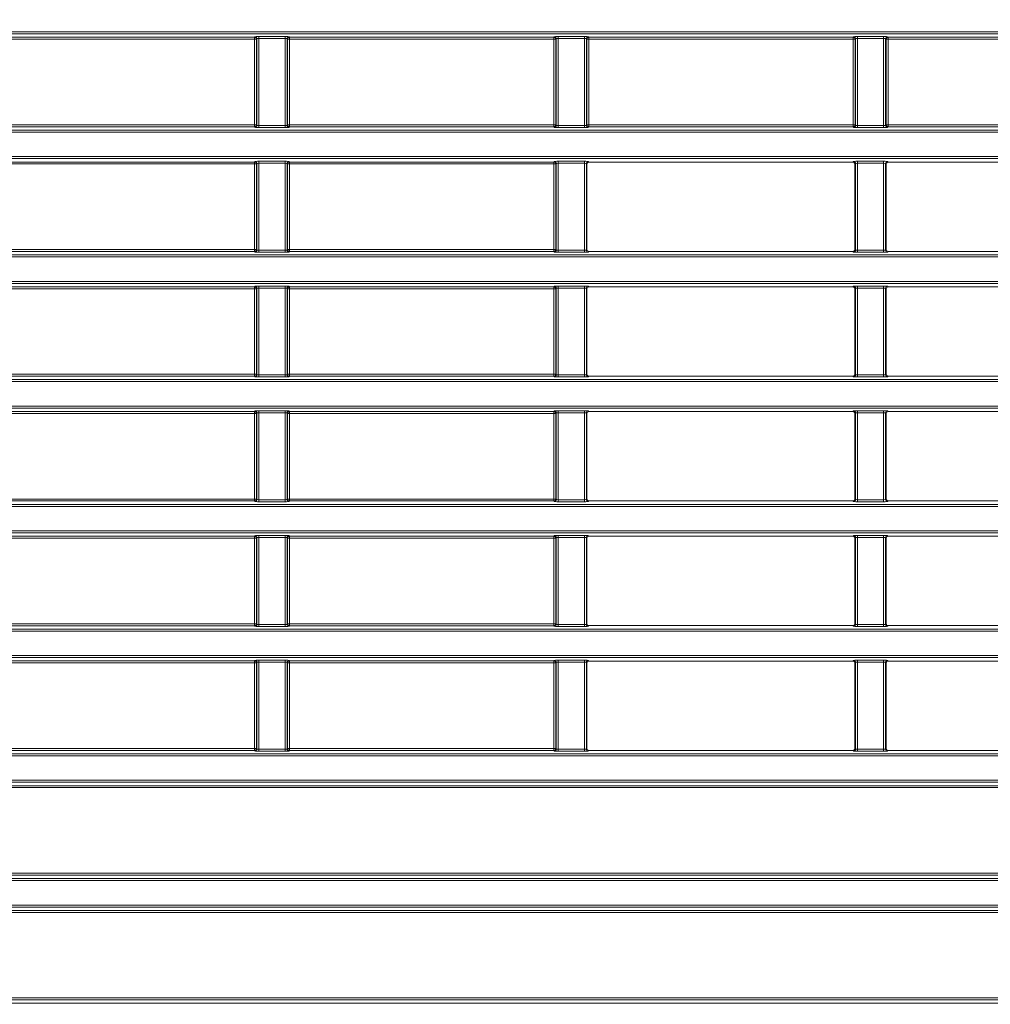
# Model space of a CAD drawing. Header units: millimetres. Extents: x 0 to 1118, y 0 to 864.
# Tile 127 of 172: x 868 to 892, y 324 to 348. Entities that reach past the tile are written whole.
import ezdxf

# ---------------------------------------------------------------- set-up
doc = ezdxf.new("R2010")
doc.units = ezdxf.units.MM
doc.layers.add('ALPHAREV', color=7, linetype='Continuous', lineweight=25)
doc.styles.add('SLDTEXTSTYLE0', font='TXT', dxfattribs={"width": 0.605})
doc.dimstyles.new('SLDDIMSTYLE2', dxfattribs={"dimtxt": 0.18, "dimasz": 4.572, "dimexe": 0, "dimexo": 0.0625, "dimgap": 0, "dimtad": 0, "dimtih": 1, "dimtoh": 1, "dimdec": 0, "dimrnd": 1e-09, "dimzin": 0, "dimdsep": 46, "dimtxsty": 'Standard', "dimsah": 1, "dimcen": 0.09, "dimadec": 0, "dimazin": 0, "dimtfac": 4.572, "dimtdec": 0, "dimtofl": 0, "dimtmove": 0, "dimatfit": 3, "dimfxl": 1, "dimfrac": 2, "dimtolj": 1, "dimtzin": 0, "dimarcsym": 0})
doc.dimstyles.new('SLDDIMSTYLE3', dxfattribs={"dimtxt": 3.175, "dimasz": 4.572, "dimexe": 0, "dimexo": 0.0625, "dimgap": 0.79375, "dimtad": 0, "dimtih": 1, "dimtoh": 1, "dimdec": 1, "dimlfac": 4, "dimrnd": 1e-09, "dimzin": 4, "dimdsep": 46, "dimtxsty": 'SLDTEXTSTYLE0', "dimsah": 1, "dimcen": 0.09, "dimadec": 0, "dimazin": 1, "dimtfac": 1, "dimtofl": 0, "dimtmove": 0, "dimatfit": 3, "dimfxl": 1, "dimfrac": 2, "dimtolj": 1, "dimtzin": 12, "dimarcsym": 0})

# ---------------------------------------------------------------- blocks, each defined once
blk = doc.blocks.new('_D_15')
at = {"layer": 'ALPHAREV'}
for p, q in [((848.449, 356.786), (848.449, 275.338)), ((866.938, 356.786), (866.938, 275.338)), ((882.21, 279.374), (881.119, 279.374)), ((881.119, 279.374), (881.119, 274.502)), ((888.273, 279.374), (889.365, 279.374)), ((889.365, 279.374), (889.365, 274.502)), ((848.449, 276.938), (866.938, 276.938)), ((866.938, 276.938), (870.813, 276.938)), ((881.119, 274.502), (882.21, 274.502)), ((889.365, 274.502), (888.273, 274.502))]:
    blk.add_line(p, q, dxfattribs=at)
for points in [[(848.449, 276.938), (853.021, 276.176), (853.021, 277.7)], [(866.938, 276.938), (862.366, 277.7), (862.366, 276.176)]]:
    blk.add_solid(points, dxfattribs=at)
at = {"layer": 'ALPHAREV', "char_height": 3.175, "attachment_point": 1, "style": 'SLDTEXTSTYLE0'}
for s, insert in [('74.0', (871.538, 278.594)), ('2.9', (882.21, 278.594))]:
    blk.add_mtext(s, dxfattribs=dict(at, insert=insert))

msp = doc.modelspace()

# ---------------------------------------------------------------- linework, layer by layer
at = {"color": 7, "linetype": 'Continuous', "lineweight": 18}
for p, q in [((794.184, 348.172), (983.327, 348.172)), ((983.327, 348.122), (794.184, 348.122)), ((866.946, 348.037), (873.566, 348.037)), ((873.566, 347.988), (866.946, 347.988)), ((873.566, 348.037), (873.578, 348.05)), ((873.566, 347.988), (873.566, 348.037)), ((873.616, 347.988), (873.566, 347.988)), ((873.566, 345.844), (873.566, 347.988)), ((873.628, 348), (873.616, 347.988)), ((873.616, 347.988), (873.616, 345.844)), ((873.628, 345.832), (873.628, 348)), ((873.678, 348.055), (874.333, 348.055)), ((873.678, 348.005), (873.678, 348.055)), ((874.333, 348.005), (873.678, 348.005)), ((873.678, 348.005), (873.678, 345.827)), ((874.333, 348.005), (874.333, 348.055)), ((874.333, 345.827), (874.333, 348.005)), ((874.383, 348), (874.383, 345.832)), ((874.396, 347.988), (874.383, 348)), ((874.396, 345.844), (874.396, 347.988)), ((874.446, 347.988), (874.396, 347.988)), ((874.433, 348.05), (874.446, 348.037)), ((874.446, 348.037), (881.066, 348.037)), ((874.446, 348.037), (874.446, 347.988)), ((881.066, 347.988), (874.446, 347.988)), ((874.446, 347.988), (874.446, 345.844)), ((881.066, 348.037), (881.078, 348.05)), ((881.066, 347.988), (881.066, 348.037)), ((881.116, 347.988), (881.066, 347.988)), ((881.066, 345.844), (881.066, 347.988)), ((881.128, 348), (881.116, 347.988)), ((881.116, 347.988), (881.116, 345.844)), ((881.128, 345.832), (881.128, 348)), ((881.178, 348.055), (881.833, 348.055)), ((881.178, 348.005), (881.178, 348.055)), ((881.833, 348.005), (881.178, 348.005)), ((881.178, 348.005), (881.178, 345.827)), ((881.833, 348.005), (881.833, 348.055)), ((881.833, 345.827), (881.833, 348.005)), ((881.883, 348), (881.883, 345.832)), ((881.896, 347.988), (881.883, 348)), ((881.896, 345.844), (881.896, 347.988)), ((881.946, 347.988), (881.896, 347.988)), ((881.933, 348.05), (881.946, 348.037)), ((881.946, 348.037), (888.566, 348.037)), ((881.946, 348.037), (881.946, 347.988)), ((888.566, 347.988), (881.946, 347.988)), ((881.946, 347.988), (881.946, 345.844)), ((888.566, 348.037), (888.578, 348.05)), ((888.566, 347.988), (888.566, 348.037)), ((888.616, 347.988), (888.566, 347.988)), ((888.566, 345.844), (888.566, 347.988)), ((888.628, 348), (888.616, 347.988)), ((888.616, 347.988), (888.616, 345.844)), ((888.628, 345.832), (888.628, 348)), ((888.678, 348.055), (889.333, 348.055)), ((888.678, 348.005), (888.678, 348.055)), ((889.333, 348.005), (888.678, 348.005)), ((888.678, 348.005), (888.678, 345.827)), ((889.333, 348.005), (889.333, 348.055)), ((889.333, 345.827), (889.333, 348.005)), ((889.383, 348), (889.383, 345.832)), ((889.396, 347.988), (889.383, 348)), ((889.396, 345.844), (889.396, 347.988)), ((889.446, 347.988), (889.396, 347.988)), ((889.433, 348.05), (889.446, 348.037)), ((889.446, 348.037), (896.066, 348.037)), ((889.446, 348.037), (889.446, 347.988)), ((896.066, 347.988), (889.446, 347.988)), ((889.446, 347.988), (889.446, 345.844)), ((794.184, 345.71), (983.327, 345.71)), ((983.327, 345.66), (794.184, 345.66)), ((866.946, 345.844), (873.566, 345.844)), ((873.566, 345.795), (866.946, 345.795)), ((873.566, 345.795), (873.566, 345.844)), ((873.566, 345.844), (873.616, 345.844)), ((873.578, 345.782), (873.566, 345.795)), ((873.616, 345.844), (873.628, 345.832)), ((873.678, 345.777), (873.678, 345.827)), ((873.678, 345.827), (874.333, 345.827)), ((874.333, 345.777), (873.678, 345.777)), ((874.333, 345.777), (874.333, 345.827)), ((874.383, 345.832), (874.396, 345.844)), ((874.396, 345.844), (874.446, 345.844)), ((874.446, 345.795), (874.433, 345.782)), ((874.446, 345.844), (874.446, 345.795)), ((874.446, 345.844), (881.066, 345.844)), ((881.066, 345.795), (874.446, 345.795)), ((881.066, 345.844), (881.116, 345.844)), ((881.066, 345.795), (881.066, 345.844)), ((881.078, 345.782), (881.066, 345.795)), ((881.116, 345.844), (881.128, 345.832)), ((881.178, 345.777), (881.178, 345.827)), ((881.178, 345.827), (881.833, 345.827)), ((881.833, 345.777), (881.178, 345.777)), ((881.833, 345.777), (881.833, 345.827)), ((881.883, 345.832), (881.896, 345.844)), ((881.896, 345.844), (881.946, 345.844)), ((881.946, 345.795), (881.933, 345.782)), ((881.946, 345.844), (881.946, 345.795)), ((881.946, 345.844), (888.566, 345.844)), ((888.566, 345.795), (881.946, 345.795)), ((888.566, 345.795), (888.566, 345.844)), ((888.566, 345.844), (888.616, 345.844)), ((888.578, 345.782), (888.566, 345.795)), ((888.616, 345.844), (888.628, 345.832)), ((888.678, 345.777), (888.678, 345.827)), ((888.678, 345.827), (889.333, 345.827)), ((889.333, 345.777), (888.678, 345.777)), ((889.333, 345.777), (889.333, 345.827)), ((889.383, 345.832), (889.396, 345.844)), ((889.396, 345.844), (889.446, 345.844)), ((889.446, 345.795), (889.433, 345.782)), ((889.446, 345.844), (889.446, 345.795)), ((889.446, 345.844), (896.066, 345.844)), ((896.066, 345.795), (889.446, 345.795)), ((794.184, 345.047), (983.327, 345.047)), ((983.327, 344.997), (794.184, 344.997)), ((866.946, 344.912), (873.566, 344.912)), ((873.566, 344.912), (873.578, 344.925)), ((873.566, 344.863), (873.566, 344.912)), ((873.628, 344.875), (873.616, 344.863)), ((873.628, 342.707), (873.628, 344.875)), ((873.678, 344.93), (874.333, 344.93)), ((873.678, 344.93), (873.678, 344.88)), ((874.333, 344.88), (873.678, 344.88)), ((873.678, 344.88), (873.678, 342.702)), ((874.333, 344.93), (874.333, 344.88)), ((874.333, 342.702), (874.333, 344.88)), ((874.383, 344.875), (874.383, 342.707)), ((874.396, 344.863), (874.383, 344.875)), ((874.433, 344.925), (874.446, 344.912)), ((874.446, 344.912), (881.066, 344.912)), ((874.446, 344.912), (874.446, 344.863)), ((881.066, 344.912), (881.078, 344.925)), ((881.066, 344.863), (881.066, 344.912)), ((881.128, 344.875), (881.116, 344.863)), ((881.128, 342.707), (881.128, 344.875)), ((881.178, 344.93), (881.833, 344.93)), ((881.178, 344.88), (881.178, 344.93)), ((881.833, 344.88), (881.178, 344.88)), ((881.178, 344.88), (881.178, 342.702)), ((881.833, 344.88), (881.833, 344.93)), ((881.833, 342.702), (881.833, 344.88)), ((881.883, 344.875), (881.883, 342.707)), ((881.899, 344.86), (881.883, 344.875)), ((881.933, 344.925), (881.948, 344.91)), ((881.948, 344.91), (888.563, 344.91)), ((888.563, 344.91), (888.578, 344.925)), ((888.628, 344.875), (888.613, 344.86)), ((888.628, 342.707), (888.628, 344.875)), ((888.678, 344.93), (889.333, 344.93)), ((888.678, 344.93), (888.678, 344.88)), ((889.333, 344.88), (888.678, 344.88)), ((888.678, 344.88), (888.678, 342.702)), ((889.333, 344.93), (889.333, 344.88)), ((889.333, 342.702), (889.333, 344.88)), ((889.383, 344.875), (889.383, 342.707)), ((889.399, 344.86), (889.383, 344.875)), ((889.433, 344.925), (889.448, 344.91)), ((889.448, 344.91), (896.063, 344.91)), ((873.566, 344.863), (866.946, 344.863)), ((873.616, 344.863), (873.566, 344.863)), ((873.566, 342.719), (873.566, 344.863)), ((873.616, 344.863), (873.616, 342.719)), ((874.396, 342.719), (874.396, 344.863)), ((874.446, 344.863), (874.396, 344.863)), ((881.066, 344.863), (874.446, 344.863)), ((874.446, 344.863), (874.446, 342.719)), ((881.116, 344.863), (881.066, 344.863)), ((881.066, 342.719), (881.066, 344.863)), ((881.116, 344.863), (881.116, 342.719)), ((881.899, 342.722), (881.899, 344.86)), ((888.613, 344.86), (888.613, 342.722)), ((889.399, 342.722), (889.399, 344.86)), ((866.946, 342.719), (873.566, 342.719)), ((873.566, 342.67), (866.946, 342.67)), ((873.566, 342.67), (873.566, 342.719)), ((873.566, 342.719), (873.616, 342.719)), ((873.578, 342.657), (873.566, 342.67)), ((873.616, 342.719), (873.628, 342.707)), ((873.678, 342.702), (873.678, 342.652)), ((873.678, 342.702), (874.333, 342.702)), ((874.333, 342.652), (873.678, 342.652)), ((874.333, 342.702), (874.333, 342.652)), ((874.383, 342.707), (874.396, 342.719)), ((874.396, 342.719), (874.446, 342.719)), ((874.446, 342.67), (874.433, 342.657)), ((874.446, 342.719), (874.446, 342.67)), ((874.446, 342.719), (881.066, 342.719)), ((881.066, 342.67), (874.446, 342.67)), ((881.066, 342.67), (881.066, 342.719)), ((881.066, 342.719), (881.116, 342.719)), ((881.078, 342.657), (881.066, 342.67)), ((881.116, 342.719), (881.128, 342.707)), ((881.178, 342.652), (881.178, 342.702)), ((881.178, 342.702), (881.833, 342.702)), ((881.833, 342.652), (881.178, 342.652)), ((881.833, 342.652), (881.833, 342.702)), ((881.883, 342.707), (881.899, 342.722)), ((881.948, 342.672), (881.933, 342.657)), ((881.948, 342.672), (888.563, 342.672)), ((888.578, 342.657), (888.563, 342.672)), ((888.613, 342.722), (888.628, 342.707)), ((888.678, 342.702), (888.678, 342.652)), ((888.678, 342.702), (889.333, 342.702)), ((889.333, 342.652), (888.678, 342.652)), ((889.333, 342.702), (889.333, 342.652)), ((889.383, 342.707), (889.399, 342.722)), ((889.448, 342.672), (889.433, 342.657)), ((889.448, 342.672), (896.063, 342.672)), ((794.184, 342.585), (983.327, 342.585)), ((983.327, 342.535), (794.184, 342.535)), ((794.184, 341.922), (983.327, 341.922)), ((983.327, 341.872), (794.184, 341.872)), ((866.946, 341.787), (873.566, 341.787)), ((873.566, 341.738), (866.946, 341.738)), ((873.566, 341.787), (873.578, 341.8)), ((873.566, 341.738), (873.566, 341.787)), ((873.616, 341.738), (873.566, 341.738)), ((873.566, 339.594), (873.566, 341.738)), ((873.628, 341.75), (873.616, 341.738)), ((873.616, 341.738), (873.616, 339.594)), ((873.628, 339.582), (873.628, 341.75)), ((873.678, 341.805), (874.333, 341.805)), ((873.678, 341.805), (873.678, 341.755)), ((874.333, 341.755), (873.678, 341.755)), ((873.678, 341.755), (873.678, 339.577)), ((874.333, 341.805), (874.333, 341.755)), ((874.333, 339.577), (874.333, 341.755)), ((874.383, 341.75), (874.383, 339.582)), ((874.396, 341.738), (874.383, 341.75)), ((874.396, 339.594), (874.396, 341.738)), ((874.446, 341.738), (874.396, 341.738)), ((874.433, 341.8), (874.446, 341.787)), ((874.446, 341.787), (881.066, 341.787)), ((874.446, 341.787), (874.446, 341.738)), ((881.066, 341.738), (874.446, 341.738)), ((874.446, 341.738), (874.446, 339.594)), ((881.066, 341.787), (881.078, 341.8)), ((881.066, 341.738), (881.066, 341.787)), ((881.116, 341.738), (881.066, 341.738)), ((881.066, 339.594), (881.066, 341.738)), ((881.128, 341.75), (881.116, 341.738)), ((881.116, 341.738), (881.116, 339.594)), ((881.128, 339.582), (881.128, 341.75)), ((881.178, 341.805), (881.833, 341.805)), ((881.178, 341.755), (881.178, 341.805)), ((881.833, 341.755), (881.178, 341.755)), ((881.178, 341.755), (881.178, 339.577)), ((881.833, 341.755), (881.833, 341.805)), ((881.833, 339.577), (881.833, 341.755)), ((881.883, 341.75), (881.883, 339.582)), ((881.899, 341.735), (881.883, 341.75)), ((881.899, 339.597), (881.899, 341.735)), ((881.933, 341.8), (881.948, 341.785)), ((881.948, 341.785), (888.563, 341.785)), ((888.563, 341.785), (888.578, 341.8)), ((888.628, 341.75), (888.613, 341.735)), ((888.613, 341.735), (888.613, 339.597)), ((888.628, 339.582), (888.628, 341.75)), ((888.678, 341.805), (889.333, 341.805)), ((888.678, 341.805), (888.678, 341.755)), ((889.333, 341.755), (888.678, 341.755)), ((888.678, 341.755), (888.678, 339.577)), ((889.333, 341.805), (889.333, 341.755)), ((889.333, 339.577), (889.333, 341.755)), ((889.383, 341.75), (889.383, 339.582)), ((889.399, 341.735), (889.383, 341.75)), ((889.399, 339.597), (889.399, 341.735)), ((889.433, 341.8), (889.448, 341.785)), ((889.448, 341.785), (896.063, 341.785)), ((794.184, 339.46), (983.327, 339.46)), ((866.946, 339.594), (873.566, 339.594)), ((873.566, 339.545), (866.946, 339.545)), ((873.566, 339.545), (873.566, 339.594)), ((873.566, 339.594), (873.616, 339.594)), ((873.578, 339.532), (873.566, 339.545)), ((873.616, 339.594), (873.628, 339.582)), ((873.678, 339.577), (873.678, 339.527)), ((873.678, 339.577), (874.333, 339.577)), ((874.333, 339.527), (873.678, 339.527)), ((874.333, 339.577), (874.333, 339.527)), ((874.383, 339.582), (874.396, 339.594)), ((874.396, 339.594), (874.446, 339.594)), ((874.446, 339.545), (874.433, 339.532)), ((874.446, 339.594), (874.446, 339.545)), ((874.446, 339.594), (881.066, 339.594)), ((881.066, 339.545), (874.446, 339.545)), ((881.066, 339.545), (881.066, 339.594)), ((881.066, 339.594), (881.116, 339.594)), ((881.078, 339.532), (881.066, 339.545)), ((881.116, 339.594), (881.128, 339.582)), ((881.178, 339.527), (881.178, 339.577)), ((881.178, 339.577), (881.833, 339.577)), ((881.833, 339.527), (881.178, 339.527)), ((881.833, 339.527), (881.833, 339.577)), ((881.883, 339.582), (881.899, 339.597)), ((881.948, 339.547), (881.933, 339.532)), ((881.948, 339.547), (888.563, 339.547)), ((888.578, 339.532), (888.563, 339.547)), ((888.613, 339.597), (888.628, 339.582)), ((888.678, 339.577), (888.678, 339.527)), ((888.678, 339.577), (889.333, 339.577)), ((889.333, 339.527), (888.678, 339.527)), ((889.333, 339.577), (889.333, 339.527)), ((889.383, 339.582), (889.399, 339.597)), ((889.448, 339.547), (889.433, 339.532)), ((889.448, 339.547), (896.063, 339.547)), ((983.327, 339.41), (794.184, 339.41)), ((794.184, 338.797), (983.327, 338.797)), ((983.327, 338.747), (794.184, 338.747)), ((866.946, 338.662), (873.566, 338.662)), ((873.566, 338.613), (866.946, 338.613)), ((873.566, 338.662), (873.578, 338.675)), ((873.566, 338.613), (873.566, 338.662)), ((873.616, 338.613), (873.566, 338.613)), ((873.566, 336.469), (873.566, 338.613)), ((873.628, 338.625), (873.616, 338.613)), ((873.616, 338.613), (873.616, 336.469)), ((873.628, 336.457), (873.628, 338.625)), ((873.678, 338.68), (874.333, 338.68)), ((873.678, 338.63), (873.678, 338.68)), ((874.333, 338.63), (873.678, 338.63)), ((873.678, 338.63), (873.678, 336.452)), ((874.333, 338.63), (874.333, 338.68)), ((874.333, 336.452), (874.333, 338.63)), ((874.383, 338.625), (874.383, 336.457)), ((874.396, 338.613), (874.383, 338.625)), ((874.396, 336.469), (874.396, 338.613)), ((874.446, 338.613), (874.396, 338.613)), ((874.433, 338.675), (874.446, 338.662)), ((874.446, 338.662), (881.066, 338.662)), ((874.446, 338.662), (874.446, 338.613)), ((881.066, 338.613), (874.446, 338.613)), ((874.446, 338.613), (874.446, 336.469)), ((881.066, 338.662), (881.078, 338.675)), ((881.066, 338.613), (881.066, 338.662)), ((881.116, 338.613), (881.066, 338.613)), ((881.066, 336.469), (881.066, 338.613)), ((881.128, 338.625), (881.116, 338.613)), ((881.116, 338.613), (881.116, 336.469)), ((881.128, 336.457), (881.128, 338.625)), ((881.178, 338.68), (881.833, 338.68)), ((881.178, 338.63), (881.178, 338.68)), ((881.833, 338.63), (881.178, 338.63)), ((881.178, 338.63), (881.178, 336.452)), ((881.833, 338.63), (881.833, 338.68)), ((881.833, 336.452), (881.833, 338.63)), ((881.883, 338.625), (881.883, 336.457)), ((881.899, 338.61), (881.883, 338.625)), ((881.899, 336.472), (881.899, 338.61)), ((881.933, 338.675), (881.948, 338.66)), ((881.948, 338.66), (888.563, 338.66)), ((888.563, 338.66), (888.578, 338.675)), ((888.628, 338.625), (888.613, 338.61)), ((888.613, 338.61), (888.613, 336.472)), ((888.628, 336.457), (888.628, 338.625)), ((888.678, 338.68), (889.333, 338.68)), ((888.678, 338.63), (888.678, 338.68)), ((889.333, 338.63), (888.678, 338.63)), ((888.678, 338.63), (888.678, 336.452)), ((889.333, 338.63), (889.333, 338.68)), ((889.333, 336.452), (889.333, 338.63)), ((889.383, 338.625), (889.383, 336.457)), ((889.399, 338.61), (889.383, 338.625)), ((889.399, 336.472), (889.399, 338.61)), ((889.433, 338.675), (889.448, 338.66)), ((889.448, 338.66), (896.063, 338.66)), ((794.184, 336.335), (983.327, 336.335)), ((983.327, 336.285), (794.184, 336.285)), ((866.946, 336.469), (873.566, 336.469)), ((873.566, 336.42), (866.946, 336.42)), ((873.566, 336.42), (873.566, 336.469)), ((873.566, 336.469), (873.616, 336.469)), ((873.578, 336.407), (873.566, 336.42)), ((873.616, 336.469), (873.628, 336.457)), ((873.678, 336.402), (873.678, 336.452)), ((873.678, 336.452), (874.333, 336.452)), ((874.333, 336.402), (873.678, 336.402)), ((874.333, 336.402), (874.333, 336.452)), ((874.383, 336.457), (874.396, 336.469)), ((874.396, 336.469), (874.446, 336.469)), ((874.446, 336.42), (874.433, 336.407)), ((874.446, 336.469), (874.446, 336.42)), ((874.446, 336.469), (881.066, 336.469)), ((881.066, 336.42), (874.446, 336.42)), ((881.066, 336.469), (881.116, 336.469)), ((881.066, 336.42), (881.066, 336.469)), ((881.078, 336.407), (881.066, 336.42)), ((881.116, 336.469), (881.128, 336.457)), ((881.178, 336.402), (881.178, 336.452)), ((881.178, 336.452), (881.833, 336.452)), ((881.833, 336.402), (881.178, 336.402)), ((881.833, 336.402), (881.833, 336.452)), ((881.883, 336.457), (881.899, 336.472)), ((881.948, 336.422), (881.933, 336.407)), ((881.948, 336.422), (888.563, 336.422)), ((888.578, 336.407), (888.563, 336.422)), ((888.613, 336.472), (888.628, 336.457)), ((888.678, 336.402), (888.678, 336.452)), ((888.678, 336.452), (889.333, 336.452)), ((889.333, 336.402), (888.678, 336.402)), ((889.333, 336.402), (889.333, 336.452)), ((889.383, 336.457), (889.399, 336.472)), ((889.448, 336.422), (889.433, 336.407)), ((889.448, 336.422), (896.063, 336.422)), ((794.184, 335.672), (983.327, 335.672)), ((983.327, 335.622), (794.184, 335.622)), ((866.946, 335.537), (873.566, 335.537)), ((873.566, 335.537), (873.578, 335.55)), ((873.566, 335.488), (873.566, 335.537)), ((873.628, 335.5), (873.616, 335.488)), ((873.628, 333.332), (873.628, 335.5)), ((873.678, 335.555), (874.333, 335.555)), ((873.678, 335.555), (873.678, 335.505)), ((874.333, 335.505), (873.678, 335.505)), ((873.678, 335.505), (873.678, 333.327)), ((874.333, 335.555), (874.333, 335.505)), ((874.333, 333.327), (874.333, 335.505)), ((874.383, 335.5), (874.383, 333.332)), ((874.396, 335.488), (874.383, 335.5)), ((874.433, 335.55), (874.446, 335.537)), ((874.446, 335.537), (881.066, 335.537)), ((874.446, 335.537), (874.446, 335.488)), ((881.066, 335.537), (881.078, 335.55)), ((881.066, 335.488), (881.066, 335.537)), ((881.128, 335.5), (881.116, 335.488)), ((881.128, 333.332), (881.128, 335.5)), ((881.178, 335.555), (881.833, 335.555)), ((881.178, 335.505), (881.178, 335.555)), ((881.833, 335.505), (881.178, 335.505)), ((881.178, 335.505), (881.178, 333.327)), ((881.833, 335.505), (881.833, 335.555)), ((881.833, 333.327), (881.833, 335.505)), ((881.883, 335.5), (881.883, 333.332)), ((881.899, 335.485), (881.883, 335.5)), ((881.933, 335.55), (881.948, 335.535)), ((881.948, 335.535), (888.563, 335.535)), ((888.563, 335.535), (888.578, 335.55)), ((888.628, 335.5), (888.613, 335.485)), ((888.628, 333.332), (888.628, 335.5)), ((888.678, 335.555), (889.333, 335.555)), ((888.678, 335.555), (888.678, 335.505)), ((889.333, 335.505), (888.678, 335.505)), ((888.678, 335.505), (888.678, 333.327)), ((889.333, 335.555), (889.333, 335.505)), ((889.333, 333.327), (889.333, 335.505)), ((889.383, 335.5), (889.383, 333.332)), ((889.399, 335.485), (889.383, 335.5)), ((889.433, 335.55), (889.448, 335.535)), ((889.448, 335.535), (896.063, 335.535)), ((873.566, 335.488), (866.946, 335.488)), ((873.616, 335.488), (873.566, 335.488)), ((873.566, 333.344), (873.566, 335.488)), ((873.616, 335.488), (873.616, 333.344)), ((874.396, 333.344), (874.396, 335.488)), ((874.446, 335.488), (874.396, 335.488)), ((881.066, 335.488), (874.446, 335.488)), ((874.446, 335.488), (874.446, 333.344)), ((881.116, 335.488), (881.066, 335.488)), ((881.066, 333.344), (881.066, 335.488)), ((881.116, 335.488), (881.116, 333.344)), ((881.899, 333.347), (881.899, 335.485)), ((888.613, 335.485), (888.613, 333.347)), ((889.399, 333.347), (889.399, 335.485)), ((866.946, 333.344), (873.566, 333.344)), ((873.566, 333.295), (866.946, 333.295)), ((873.566, 333.344), (873.616, 333.344)), ((873.566, 333.295), (873.566, 333.344)), ((873.578, 333.282), (873.566, 333.295)), ((873.616, 333.344), (873.628, 333.332)), ((873.678, 333.327), (873.678, 333.277)), ((873.678, 333.327), (874.333, 333.327)), ((874.333, 333.277), (873.678, 333.277)), ((874.333, 333.327), (874.333, 333.277)), ((874.383, 333.332), (874.396, 333.344)), ((874.396, 333.344), (874.446, 333.344)), ((874.446, 333.295), (874.433, 333.282)), ((874.446, 333.344), (874.446, 333.295)), ((874.446, 333.344), (881.066, 333.344)), ((881.066, 333.295), (874.446, 333.295)), ((881.066, 333.295), (881.066, 333.344)), ((881.066, 333.344), (881.116, 333.344)), ((881.078, 333.282), (881.066, 333.295)), ((881.116, 333.344), (881.128, 333.332)), ((881.178, 333.277), (881.178, 333.327)), ((881.178, 333.327), (881.833, 333.327)), ((881.833, 333.277), (881.178, 333.277)), ((881.833, 333.277), (881.833, 333.327)), ((881.883, 333.332), (881.899, 333.347)), ((881.948, 333.297), (881.933, 333.282)), ((881.948, 333.297), (888.563, 333.297)), ((888.578, 333.282), (888.563, 333.297)), ((888.613, 333.347), (888.628, 333.332)), ((888.678, 333.327), (888.678, 333.277)), ((888.678, 333.327), (889.333, 333.327)), ((889.333, 333.277), (888.678, 333.277)), ((889.333, 333.327), (889.333, 333.277)), ((889.383, 333.332), (889.399, 333.347)), ((889.448, 333.297), (889.433, 333.282)), ((889.448, 333.297), (896.063, 333.297)), ((794.184, 333.21), (983.327, 333.21)), ((983.327, 333.16), (794.184, 333.16)), ((794.184, 332.547), (983.327, 332.547)), ((983.327, 332.497), (794.184, 332.497)), ((866.946, 332.412), (873.566, 332.412)), ((873.566, 332.363), (866.946, 332.363)), ((873.566, 332.412), (873.578, 332.425)), ((873.566, 332.363), (873.566, 332.412)), ((873.616, 332.363), (873.566, 332.363)), ((873.566, 330.219), (873.566, 332.363)), ((873.628, 332.375), (873.616, 332.363)), ((873.616, 332.363), (873.616, 330.219)), ((873.628, 330.207), (873.628, 332.375)), ((873.678, 332.43), (874.333, 332.43)), ((873.678, 332.43), (873.678, 332.38)), ((874.333, 332.38), (873.678, 332.38)), ((873.678, 332.38), (873.678, 330.202)), ((874.333, 332.43), (874.333, 332.38)), ((874.333, 330.202), (874.333, 332.38)), ((874.383, 332.375), (874.383, 330.207)), ((874.396, 332.363), (874.383, 332.375)), ((874.396, 330.219), (874.396, 332.363)), ((874.446, 332.363), (874.396, 332.363)), ((874.433, 332.425), (874.446, 332.412)), ((874.446, 332.412), (881.066, 332.412)), ((874.446, 332.412), (874.446, 332.363)), ((881.066, 332.363), (874.446, 332.363)), ((874.446, 332.363), (874.446, 330.219)), ((881.066, 332.412), (881.078, 332.425)), ((881.066, 332.363), (881.066, 332.412)), ((881.116, 332.363), (881.066, 332.363)), ((881.066, 330.219), (881.066, 332.363)), ((881.128, 332.375), (881.116, 332.363)), ((881.116, 332.363), (881.116, 330.219)), ((881.128, 330.207), (881.128, 332.375)), ((881.178, 332.43), (881.833, 332.43)), ((881.178, 332.38), (881.178, 332.43)), ((881.833, 332.38), (881.178, 332.38)), ((881.178, 332.38), (881.178, 330.202)), ((881.833, 332.38), (881.833, 332.43)), ((881.833, 330.202), (881.833, 332.38)), ((881.883, 332.375), (881.883, 330.207)), ((881.899, 332.36), (881.883, 332.375)), ((881.899, 330.222), (881.899, 332.36)), ((881.933, 332.425), (881.948, 332.41)), ((881.948, 332.41), (888.563, 332.41)), ((888.563, 332.41), (888.578, 332.425)), ((888.628, 332.375), (888.613, 332.36)), ((888.613, 332.36), (888.613, 330.222)), ((888.628, 330.207), (888.628, 332.375)), ((888.678, 332.43), (889.333, 332.43)), ((888.678, 332.43), (888.678, 332.38)), ((889.333, 332.38), (888.678, 332.38)), ((888.678, 332.38), (888.678, 330.202)), ((889.333, 332.43), (889.333, 332.38)), ((889.333, 330.202), (889.333, 332.38)), ((889.383, 332.375), (889.383, 330.207)), ((889.399, 332.36), (889.383, 332.375)), ((889.399, 330.222), (889.399, 332.36)), ((889.433, 332.425), (889.448, 332.41)), ((889.448, 332.41), (896.063, 332.41)), ((794.184, 330.085), (983.327, 330.085)), ((866.946, 330.219), (873.566, 330.219)), ((873.566, 330.17), (866.946, 330.17)), ((873.566, 330.219), (873.616, 330.219)), ((873.566, 330.17), (873.566, 330.219)), ((873.578, 330.157), (873.566, 330.17)), ((873.616, 330.219), (873.628, 330.207)), ((873.678, 330.202), (873.678, 330.152)), ((873.678, 330.202), (874.333, 330.202)), ((874.333, 330.152), (873.678, 330.152)), ((874.333, 330.202), (874.333, 330.152)), ((874.383, 330.207), (874.396, 330.219)), ((874.396, 330.219), (874.446, 330.219)), ((874.446, 330.17), (874.433, 330.157)), ((874.446, 330.219), (874.446, 330.17)), ((874.446, 330.219), (881.066, 330.219)), ((881.066, 330.17), (874.446, 330.17)), ((881.066, 330.219), (881.116, 330.219)), ((881.066, 330.17), (881.066, 330.219)), ((881.078, 330.157), (881.066, 330.17)), ((881.116, 330.219), (881.128, 330.207)), ((881.178, 330.152), (881.178, 330.202)), ((881.178, 330.202), (881.833, 330.202)), ((881.833, 330.152), (881.178, 330.152)), ((881.833, 330.152), (881.833, 330.202)), ((881.883, 330.207), (881.899, 330.222)), ((881.948, 330.172), (881.933, 330.157)), ((881.948, 330.172), (888.563, 330.172)), ((888.578, 330.157), (888.563, 330.172)), ((888.613, 330.222), (888.628, 330.207)), ((888.678, 330.202), (888.678, 330.152)), ((888.678, 330.202), (889.333, 330.202)), ((889.333, 330.152), (888.678, 330.152)), ((889.333, 330.202), (889.333, 330.152)), ((889.383, 330.207), (889.399, 330.222)), ((889.448, 330.172), (889.433, 330.157)), ((889.448, 330.172), (896.063, 330.172)), ((983.327, 330.035), (794.184, 330.035)), ((794.184, 329.422), (983.327, 329.422)), ((983.327, 329.372), (794.184, 329.372)), ((795.761, 329.287), (981.75, 329.287)), ((981.75, 329.238), (795.761, 329.238)), ((794.184, 326.96), (983.327, 326.96)), ((983.327, 326.91), (794.184, 326.91)), ((795.761, 327.094), (981.75, 327.094)), ((981.75, 327.045), (795.761, 327.045)), ((794.184, 326.297), (983.327, 326.297)), ((983.327, 326.247), (794.184, 326.247)), ((795.761, 326.162), (981.75, 326.162)), ((981.75, 326.113), (795.761, 326.113)), ((801.1, 323.969), (976.412, 323.969)), ((976.312, 323.92), (801.2, 323.92)), ((801.916, 323.835), (975.596, 323.835))]:
    msp.add_line(p, q, dxfattribs=at)
for centre, start, end in [((873.566, 347.987), 0.1836, 89.8164), ((873.578, 348), 0.1836, 89.8164), ((874.433, 348), 90.1836, 179.8164), ((874.446, 347.987), 90.1836, 179.8164), ((881.066, 347.987), 0.1836, 89.8164), ((881.078, 348), 0.1836, 89.8164), ((881.933, 348), 90.1836, 179.8164), ((881.946, 347.987), 90.1836, 179.8164), ((888.566, 347.987), 0.1836, 89.8164), ((888.578, 348), 0.1836, 89.8164), ((889.433, 348), 90.1836, 179.8164), ((889.446, 347.987), 90.1836, 179.8164), ((873.566, 345.845), 270.1836, 359.8164), ((873.578, 345.832), 270.1836, 359.8164), ((874.433, 345.832), 180.1836, 269.8164), ((874.446, 345.845), 180.1836, 269.8164), ((881.066, 345.845), 270.1836, 359.8164), ((881.078, 345.832), 270.1836, 359.8164), ((881.933, 345.832), 180.1836, 269.8164), ((881.946, 345.845), 180.1836, 269.8164), ((888.566, 345.845), 270.1836, 359.8164), ((888.578, 345.832), 270.1836, 359.8164), ((889.433, 345.832), 180.1836, 269.8164), ((889.446, 345.845), 180.1836, 269.8164), ((873.566, 344.862), 0.1836, 89.8164), ((873.578, 344.875), 0.1836, 89.8164), ((874.433, 344.875), 90.1836, 179.8164), ((874.446, 344.862), 90.1836, 179.8164), ((881.066, 344.862), 0.1836, 89.8164), ((881.078, 344.875), 0.1836, 89.8164), ((881.933, 344.875), 90.1836, 179.8164), ((888.578, 344.875), 0.1836, 89.8164), ((889.433, 344.875), 90.1836, 179.8164), ((873.566, 342.72), 270.1836, 359.8164), ((873.578, 342.707), 270.1836, 359.8164), ((874.433, 342.707), 180.1836, 269.8164), ((874.446, 342.72), 180.1836, 269.8164), ((881.066, 342.72), 270.1836, 359.8164), ((881.078, 342.707), 270.1836, 359.8164), ((881.933, 342.707), 180.1836, 269.8164), ((888.578, 342.707), 270.1836, 359.8164), ((889.433, 342.707), 180.1836, 269.8164), ((873.566, 341.737), 0.1836, 89.8164), ((873.578, 341.75), 0.1836, 89.8164), ((874.433, 341.75), 90.1836, 179.8164), ((874.446, 341.737), 90.1836, 179.8164), ((881.066, 341.737), 0.1836, 89.8164), ((881.078, 341.75), 0.1836, 89.8164), ((881.933, 341.75), 90.1836, 179.8164), ((888.578, 341.75), 0.1836, 89.8164), ((889.433, 341.75), 90.1836, 179.8164), ((873.566, 339.595), 270.1836, 359.8164), ((873.578, 339.582), 270.1836, 359.8164), ((874.433, 339.582), 180.1836, 269.8164), ((874.446, 339.595), 180.1836, 269.8164), ((881.066, 339.595), 270.1836, 359.8164), ((881.078, 339.582), 270.1836, 359.8164), ((881.933, 339.582), 180.1836, 269.8164), ((888.578, 339.582), 270.1836, 359.8164), ((889.433, 339.582), 180.1836, 269.8164), ((873.566, 338.612), 0.1836, 89.8164), ((873.578, 338.625), 0.1836, 89.8164), ((874.433, 338.625), 90.1836, 179.8164), ((874.446, 338.612), 90.1836, 179.8164), ((881.066, 338.612), 0.1836, 89.8164), ((881.078, 338.625), 0.1836, 89.8164), ((881.933, 338.625), 90.1836, 179.8164), ((888.578, 338.625), 0.1836, 89.8164), ((889.433, 338.625), 90.1836, 179.8164), ((873.566, 336.47), 270.1836, 359.8164), ((873.578, 336.457), 270.1836, 359.8164), ((874.433, 336.457), 180.1836, 269.8164), ((874.446, 336.47), 180.1836, 269.8164), ((881.066, 336.47), 270.1836, 359.8164), ((881.078, 336.457), 270.1836, 359.8164), ((881.933, 336.457), 180.1836, 269.8164), ((888.578, 336.457), 270.1836, 359.8164), ((889.433, 336.457), 180.1836, 269.8164), ((873.566, 335.487), 0.1836, 89.8164), ((873.578, 335.5), 0.1836, 89.8164), ((874.433, 335.5), 90.1836, 179.8164), ((874.446, 335.487), 90.1836, 179.8164), ((881.066, 335.487), 0.1836, 89.8164), ((881.078, 335.5), 0.1836, 89.8164), ((881.933, 335.5), 90.1836, 179.8164), ((888.578, 335.5), 0.1836, 89.8164), ((889.433, 335.5), 90.1836, 179.8164), ((873.566, 333.345), 270.1836, 359.8164), ((873.578, 333.332), 270.1836, 359.8164), ((874.433, 333.332), 180.1836, 269.8164), ((874.446, 333.345), 180.1836, 269.8164), ((881.066, 333.345), 270.1836, 359.8164), ((881.078, 333.332), 270.1836, 359.8164), ((881.933, 333.332), 180.1836, 269.8164), ((888.578, 333.332), 270.1836, 359.8164), ((889.433, 333.332), 180.1836, 269.8164), ((873.566, 332.362), 0.1836, 89.8164), ((873.578, 332.375), 0.1836, 89.8164), ((874.433, 332.375), 90.1836, 179.8164), ((874.446, 332.362), 90.1836, 179.8164), ((881.066, 332.362), 0.1836, 89.8164), ((881.078, 332.375), 0.1836, 89.8164), ((881.933, 332.375), 90.1836, 179.8164), ((888.578, 332.375), 0.1836, 89.8164), ((889.433, 332.375), 90.1836, 179.8164), ((873.566, 330.22), 270.1836, 359.8164), ((873.578, 330.207), 270.1836, 359.8164), ((874.433, 330.207), 180.1836, 269.8164), ((874.446, 330.22), 180.1836, 269.8164), ((881.066, 330.22), 270.1836, 359.8164), ((881.078, 330.207), 270.1836, 359.8164), ((881.933, 330.207), 180.1836, 269.8164), ((888.578, 330.207), 270.1836, 359.8164), ((889.433, 330.207), 180.1836, 269.8164)]:
    msp.add_arc(centre, 0.0501, start, end, dxfattribs=at)
for centre, major_axis, ratio, start_param, end_param in [((873.678, 348.05), (0.1, 0), 0.052408, 1.570796, 3.089233), ((873.678, 348), (0.05, 0), 0.104816, 1.570796, 3.089233), ((874.333, 348.05), (0.1, 0), 0.052408, 0.05236, 1.570796), ((874.333, 348), (0.05, 0), 0.104816, 0.05236, 1.570796), ((881.178, 348.05), (0.1, 0), 0.052408, 1.570796, 3.089233), ((881.178, 348), (0.05, 0), 0.104816, 1.570796, 3.089233), ((881.833, 348.05), (0.1, 0), 0.052408, 0.05236, 1.570796), ((881.833, 348), (0.05, 0), 0.104816, 0.05236, 1.570796), ((888.678, 348.05), (0.1, 0), 0.052408, 1.570796, 3.089233), ((888.678, 348), (0.05, 0), 0.104816, 1.570796, 3.089233), ((889.333, 348.05), (0.1, 0), 0.052408, 0.05236, 1.570796), ((889.333, 348), (0.05, 0), 0.104816, 0.05236, 1.570796), ((873.678, 345.782), (0.1, 0), 0.052408, 3.193953, 4.712389), ((873.678, 345.832), (0.05, 0), 0.104816, 3.193953, 4.712389), ((874.333, 345.832), (0.05, 0), 0.104816, 4.712389, 6.230825), ((874.333, 345.782), (0.1, 0), 0.052408, 4.712389, 6.230825), ((881.178, 345.782), (0.1, 0), 0.052408, 3.193953, 4.712389), ((881.178, 345.832), (0.05, 0), 0.104816, 3.193953, 4.712389), ((881.833, 345.832), (0.05, 0), 0.104816, 4.712389, 6.230825), ((881.833, 345.782), (0.1, 0), 0.052408, 4.712389, 6.230825), ((888.678, 345.782), (0.1, 0), 0.052408, 3.193953, 4.712389), ((888.678, 345.832), (0.05, 0), 0.104816, 3.193953, 4.712389), ((889.333, 345.832), (0.05, 0), 0.104816, 4.712389, 6.230825), ((889.333, 345.782), (0.1, 0), 0.052408, 4.712389, 6.230825), ((873.678, 344.925), (0.1, 0), 0.052408, 1.570796, 3.089233), ((873.678, 344.875), (0.05, 0), 0.104816, 1.570796, 3.089233), ((874.333, 344.925), (0.1, 0), 0.052408, 0.05236, 1.570796), ((874.333, 344.875), (0.05, 0), 0.104816, 0.05236, 1.570796), ((881.178, 344.925), (0.1, 0), 0.052408, 1.570796, 3.089233), ((881.178, 344.875), (0.05, 0), 0.104816, 1.570796, 3.089233), ((881.833, 344.925), (0.1, 0), 0.052408, 0.05236, 1.570796), ((881.833, 344.875), (0.05, 0), 0.104816, 0.05236, 1.570796), ((881.949, 344.86), (0.0355, -0.0355), 0.997265, 2.357564, 3.925621), ((888.563, 344.86), (0.0355, 0.0355), 0.997265, 5.499157, 7.067214), ((888.678, 344.925), (0.1, 0), 0.052408, 1.570796, 3.089233), ((888.678, 344.875), (0.05, 0), 0.104816, 1.570796, 3.089233), ((889.333, 344.925), (0.1, 0), 0.052408, 0.05236, 1.570796), ((889.333, 344.875), (0.05, 0), 0.104816, 0.05236, 1.570796), ((889.449, 344.86), (0.0355, -0.0355), 0.997265, 2.357564, 3.925621), ((873.678, 342.657), (0.1, 0), 0.052408, 3.193953, 4.712389), ((873.678, 342.707), (0.05, 0), 0.104816, 3.193953, 4.712389), ((874.333, 342.707), (0.05, 0), 0.104816, 4.712389, 6.230825), ((874.333, 342.657), (0.1, 0), 0.052408, 4.712389, 6.230825), ((881.178, 342.657), (0.1, 0), 0.052408, 3.193953, 4.712389), ((881.178, 342.707), (0.05, 0), 0.104816, 3.193953, 4.712389), ((881.833, 342.707), (0.05, 0), 0.104816, 4.712389, 6.230825), ((881.833, 342.657), (0.1, 0), 0.052408, 4.712389, 6.230825), ((881.949, 342.722), (0.0355, 0.0355), 0.997265, 2.357564, 3.925621), ((888.563, 342.722), (0.0355, -0.0355), 0.997265, 5.499157, 7.067214), ((888.678, 342.657), (0.1, 0), 0.052408, 3.193953, 4.712389), ((888.678, 342.707), (0.05, 0), 0.104816, 3.193953, 4.712389), ((889.333, 342.707), (0.05, 0), 0.104816, 4.712389, 6.230825), ((889.333, 342.657), (0.1, 0), 0.052408, 4.712389, 6.230825), ((889.449, 342.722), (0.0355, 0.0355), 0.997265, 2.357564, 3.925621), ((873.678, 341.8), (0.1, 0), 0.052408, 1.570796, 3.089233), ((873.678, 341.75), (0.05, 0), 0.104816, 1.570796, 3.089233), ((874.333, 341.8), (0.1, 0), 0.052408, 0.05236, 1.570796), ((874.333, 341.75), (0.05, 0), 0.104816, 0.05236, 1.570796), ((881.178, 341.8), (0.1, 0), 0.052408, 1.570796, 3.089233), ((881.178, 341.75), (0.05, 0), 0.104816, 1.570796, 3.089233), ((881.833, 341.8), (0.1, 0), 0.052408, 0.05236, 1.570796), ((881.833, 341.75), (0.05, 0), 0.104816, 0.05236, 1.570796), ((881.949, 341.735), (0.0355, -0.0355), 0.997265, 2.357564, 3.925621), ((888.563, 341.735), (0.0355, 0.0355), 0.997265, 5.499157, 7.067214), ((888.678, 341.8), (0.1, 0), 0.052408, 1.570796, 3.089233), ((888.678, 341.75), (0.05, 0), 0.104816, 1.570796, 3.089233), ((889.333, 341.8), (0.1, 0), 0.052408, 0.05236, 1.570796), ((889.333, 341.75), (0.05, 0), 0.104816, 0.05236, 1.570796), ((889.449, 341.735), (0.0355, -0.0355), 0.997265, 2.357564, 3.925621), ((873.678, 339.532), (0.1, 0), 0.052408, 3.193953, 4.712389), ((873.678, 339.582), (0.05, 0), 0.104816, 3.193953, 4.712389), ((874.333, 339.582), (0.05, 0), 0.104816, 4.712389, 6.230825), ((874.333, 339.532), (0.1, 0), 0.052408, 4.712389, 6.230825), ((881.178, 339.532), (0.1, 0), 0.052408, 3.193953, 4.712389), ((881.178, 339.582), (0.05, 0), 0.104816, 3.193953, 4.712389), ((881.833, 339.582), (0.05, 0), 0.104816, 4.712389, 6.230825), ((881.833, 339.532), (0.1, 0), 0.052408, 4.712389, 6.230825), ((881.949, 339.597), (0.0355, 0.0355), 0.997265, 2.357564, 3.925621), ((888.563, 339.597), (0.0355, -0.0355), 0.997265, 5.499157, 7.067214), ((888.678, 339.532), (0.1, 0), 0.052408, 3.193953, 4.712389), ((888.678, 339.582), (0.05, 0), 0.104816, 3.193953, 4.712389), ((889.333, 339.582), (0.05, 0), 0.104816, 4.712389, 6.230825), ((889.333, 339.532), (0.1, 0), 0.052408, 4.712389, 6.230825), ((889.449, 339.597), (0.0355, 0.0355), 0.997265, 2.357564, 3.925621), ((873.678, 338.675), (0.1, 0), 0.052408, 1.570796, 3.089233), ((873.678, 338.625), (0.05, 0), 0.104816, 1.570796, 3.089233), ((874.333, 338.675), (0.1, 0), 0.052408, 0.05236, 1.570796), ((874.333, 338.625), (0.05, 0), 0.104816, 0.05236, 1.570796), ((881.178, 338.675), (0.1, 0), 0.052408, 1.570796, 3.089233), ((881.178, 338.625), (0.05, 0), 0.104816, 1.570796, 3.089233), ((881.833, 338.675), (0.1, 0), 0.052408, 0.05236, 1.570796), ((881.833, 338.625), (0.05, 0), 0.104816, 0.05236, 1.570796), ((881.949, 338.61), (0.0355, -0.0355), 0.997265, 2.357564, 3.925621), ((888.563, 338.61), (0.0355, 0.0355), 0.997265, 5.499157, 7.067214), ((888.678, 338.675), (0.1, 0), 0.052408, 1.570796, 3.089233), ((888.678, 338.625), (0.05, 0), 0.104816, 1.570796, 3.089233), ((889.333, 338.675), (0.1, 0), 0.052408, 0.05236, 1.570796), ((889.333, 338.625), (0.05, 0), 0.104816, 0.05236, 1.570796), ((889.449, 338.61), (0.0355, -0.0355), 0.997265, 2.357564, 3.925621), ((873.678, 336.407), (0.1, 0), 0.052408, 3.193953, 4.712389), ((873.678, 336.457), (0.05, 0), 0.104816, 3.193953, 4.712389), ((874.333, 336.457), (0.05, 0), 0.104816, 4.712389, 6.230825), ((874.333, 336.407), (0.1, 0), 0.052408, 4.712389, 6.230825), ((881.178, 336.407), (0.1, 0), 0.052408, 3.193953, 4.712389), ((881.178, 336.457), (0.05, 0), 0.104816, 3.193953, 4.712389), ((881.833, 336.457), (0.05, 0), 0.104816, 4.712389, 6.230825), ((881.833, 336.407), (0.1, 0), 0.052408, 4.712389, 6.230825), ((881.949, 336.472), (0.0355, 0.0355), 0.997265, 2.357564, 3.925621), ((888.563, 336.472), (0.0355, -0.0355), 0.997265, 5.499157, 7.067214), ((888.678, 336.407), (0.1, 0), 0.052408, 3.193953, 4.712389), ((888.678, 336.457), (0.05, 0), 0.104816, 3.193953, 4.712389), ((889.333, 336.457), (0.05, 0), 0.104816, 4.712389, 6.230825), ((889.333, 336.407), (0.1, 0), 0.052408, 4.712389, 6.230825), ((889.449, 336.472), (0.0355, 0.0355), 0.997265, 2.357564, 3.925621), ((873.678, 335.55), (0.1, 0), 0.052408, 1.570796, 3.089233), ((873.678, 335.5), (0.05, 0), 0.104816, 1.570796, 3.089233), ((874.333, 335.55), (0.1, 0), 0.052408, 0.05236, 1.570796), ((874.333, 335.5), (0.05, 0), 0.104816, 0.05236, 1.570796), ((881.178, 335.55), (0.1, 0), 0.052408, 1.570796, 3.089233), ((881.178, 335.5), (0.05, 0), 0.104816, 1.570796, 3.089233), ((881.833, 335.55), (0.1, 0), 0.052408, 0.05236, 1.570796), ((881.833, 335.5), (0.05, 0), 0.104816, 0.05236, 1.570796), ((881.949, 335.485), (0.0355, -0.0355), 0.997265, 2.357564, 3.925621), ((888.563, 335.485), (0.0355, 0.0355), 0.997265, 5.499157, 7.067214), ((888.678, 335.55), (0.1, 0), 0.052408, 1.570796, 3.089233), ((888.678, 335.5), (0.05, 0), 0.104816, 1.570796, 3.089233), ((889.333, 335.55), (0.1, 0), 0.052408, 0.05236, 1.570796), ((889.333, 335.5), (0.05, 0), 0.104816, 0.05236, 1.570796), ((889.449, 335.485), (0.0355, -0.0355), 0.997265, 2.357564, 3.925621), ((873.678, 333.282), (0.1, 0), 0.052408, 3.193953, 4.712389), ((873.678, 333.332), (0.05, 0), 0.104816, 3.193953, 4.712389), ((874.333, 333.332), (0.05, 0), 0.104816, 4.712389, 6.230825), ((874.333, 333.282), (0.1, 0), 0.052408, 4.712389, 6.230825), ((881.178, 333.282), (0.1, 0), 0.052408, 3.193953, 4.712389), ((881.178, 333.332), (0.05, 0), 0.104816, 3.193953, 4.712389), ((881.833, 333.332), (0.05, 0), 0.104816, 4.712389, 6.230825), ((881.833, 333.282), (0.1, 0), 0.052408, 4.712389, 6.230825), ((881.949, 333.347), (0.0355, 0.0355), 0.997265, 2.357564, 3.925621), ((888.563, 333.347), (0.0355, -0.0355), 0.997265, 5.499157, 7.067214), ((888.678, 333.282), (0.1, 0), 0.052408, 3.193953, 4.712389), ((888.678, 333.332), (0.05, 0), 0.104816, 3.193953, 4.712389), ((889.333, 333.332), (0.05, 0), 0.104816, 4.712389, 6.230825), ((889.333, 333.282), (0.1, 0), 0.052408, 4.712389, 6.230825), ((889.449, 333.347), (0.0355, 0.0355), 0.997265, 2.357564, 3.925621), ((873.678, 332.425), (0.1, 0), 0.052408, 1.570796, 3.089233), ((873.678, 332.375), (0.05, 0), 0.104816, 1.570796, 3.089233), ((874.333, 332.425), (0.1, 0), 0.052408, 0.05236, 1.570796), ((874.333, 332.375), (0.05, 0), 0.104816, 0.05236, 1.570796), ((881.178, 332.425), (0.1, 0), 0.052408, 1.570796, 3.089233), ((881.178, 332.375), (0.05, 0), 0.104816, 1.570796, 3.089233), ((881.833, 332.425), (0.1, 0), 0.052408, 0.05236, 1.570796), ((881.833, 332.375), (0.05, 0), 0.104816, 0.05236, 1.570796), ((881.949, 332.36), (0.0355, -0.0355), 0.997265, 2.357564, 3.925621), ((888.563, 332.36), (0.0355, 0.0355), 0.997265, 5.499157, 7.067214), ((888.678, 332.425), (0.1, 0), 0.052408, 1.570796, 3.089233), ((888.678, 332.375), (0.05, 0), 0.104816, 1.570796, 3.089233), ((889.333, 332.425), (0.1, 0), 0.052408, 0.05236, 1.570796), ((889.333, 332.375), (0.05, 0), 0.104816, 0.05236, 1.570796), ((889.449, 332.36), (0.0355, -0.0355), 0.997265, 2.357564, 3.925621), ((873.678, 330.157), (0.1, 0), 0.052408, 3.193953, 4.712389), ((873.678, 330.207), (0.05, 0), 0.104816, 3.193953, 4.712389), ((874.333, 330.207), (0.05, 0), 0.104816, 4.712389, 6.230825), ((874.333, 330.157), (0.1, 0), 0.052408, 4.712389, 6.230825), ((881.178, 330.157), (0.1, 0), 0.052408, 3.193953, 4.712389), ((881.178, 330.207), (0.05, 0), 0.104816, 3.193953, 4.712389), ((881.833, 330.207), (0.05, 0), 0.104816, 4.712389, 6.230825), ((881.833, 330.157), (0.1, 0), 0.052408, 4.712389, 6.230825), ((881.949, 330.222), (-0.0355, -0.0355), 0.997265, 5.499157, 7.067214), ((888.563, 330.222), (0.0355, -0.0355), 0.997265, 5.499157, 7.067214), ((888.678, 330.157), (0.1, 0), 0.052408, 3.193953, 4.712389), ((888.678, 330.207), (0.05, 0), 0.104816, 3.193953, 4.712389), ((889.333, 330.207), (0.05, 0), 0.104816, 4.712389, 6.230825), ((889.333, 330.157), (0.1, 0), 0.052408, 4.712389, 6.230825), ((889.449, 330.222), (-0.0355, -0.0355), 0.997265, 5.499157, 7.067214)]:
    msp.add_ellipse(centre, major_axis=major_axis, ratio=ratio, start_param=start_param, end_param=end_param, dxfattribs=at)

# ---------------------------------------------------------------- dimensions: what is measured, and where the dimension line sits
at = {"layer": 'ALPHAREV'}
dim = msp.add_linear_dim(base=(848.449, 276.938), p1=(866.938, 358.386), p2=(848.449, 358.386), dimstyle='SLDDIMSTYLE3', dxfattribs=at)
dim.commit()
dim.dimension.update_dxf_attribs({"geometry": '_D_15', "text_midpoint": (880.997, 276.938), "dimtype": 160})

# ---------------------------------------------------------------- leaders
msp.add_leader([(880.817, 373.172), (823.764, 278.557)], dimstyle='SLDDIMSTYLE2', dxfattribs=at)

doc.saveas('drawing.dxf')
